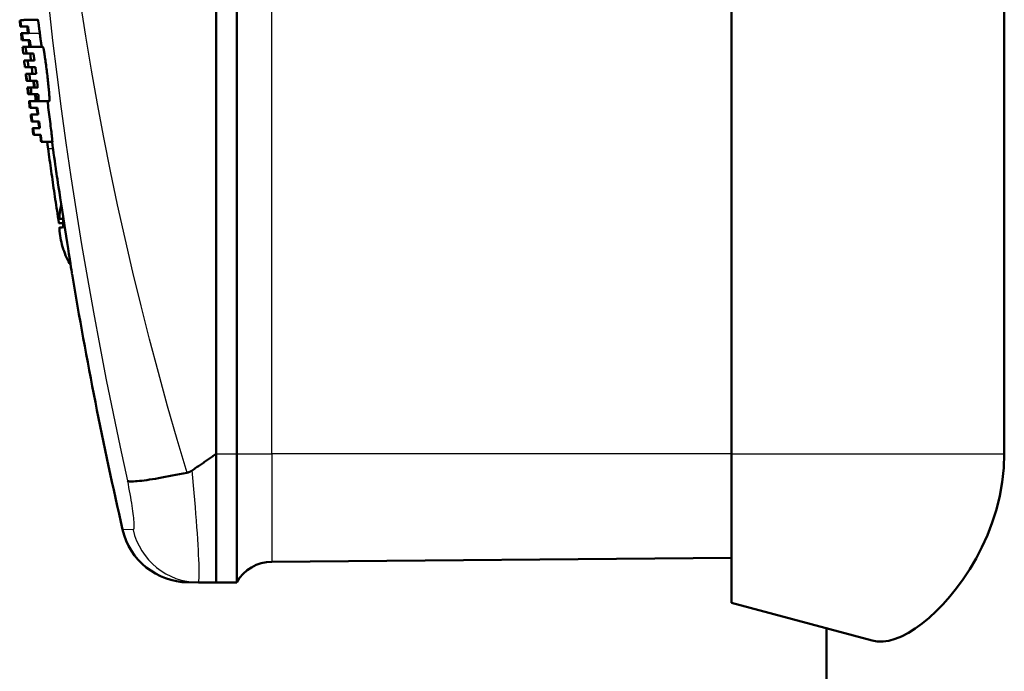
# Model space of a CAD drawing. Header units: millimetres. Extents: x 185 to 1856, y 145 to 1263.
# Tile 13 of 69: x 676 to 748, y 653 to 701. Entities that reach past the tile are written whole.
import ezdxf

# ---------------------------------------------------------------- set-up
doc = ezdxf.new("R2010")
doc.units = ezdxf.units.MM
doc.header["$LTSCALE"] = 5
doc.layers.add('Sichtbare Kanten(DIN)', color=7, linetype='Continuous', lineweight=50)
doc.layers.add('Sichtbare tangentiale Kanten(DIN)', color=3, linetype='Continuous', lineweight=25)

msp = doc.modelspace()

# ---------------------------------------------------------------- linework, layer by layer
at = {"layer": 'Sichtbare Kanten(DIN)'}
for p, q in [((690.281, 753.182), (690.281, 669.182)), ((690.281, 753.181), (690.281, 669.182)), ((691.788, 669.182), (691.788, 753.182)), ((728.281, 669.182), (728.281, 753.182)), ((748.407, 669.182), (748.407, 753.182)), ((675.782, 701.129), (675.828, 701.129)), ((676.282, 701.182), (676.317, 701.182)), ((677.122, 701.182), (676.317, 701.182)), ((675.894, 700.682), (675.829, 700.682)), ((675.883, 700.182), (675.957, 700.182)), ((676.397, 700.682), (675.894, 700.682)), ((675.957, 700.182), (676.461, 700.182)), ((676.332, 700.682), (676.333, 700.673)), ((676.023, 699.682), (675.938, 699.682)), ((676.526, 699.682), (676.023, 699.682)), ((675.994, 699.182), (676.183, 699.182)), ((676.293, 698.682), (676.051, 698.682)), ((677.492, 699.182), (676.183, 699.182)), ((676.797, 698.682), (676.293, 698.682)), ((676.108, 698.182), (676.369, 698.182)), ((676.369, 698.182), (676.873, 698.182)), ((676.165, 697.691), (676.166, 697.682)), ((676.436, 697.682), (676.166, 697.682)), ((676.94, 697.682), (676.436, 697.682)), ((676.729, 697.182), (676.708, 697.358)), ((676.226, 697.182), (676.229, 697.182)), ((676.229, 697.182), (676.246, 697.182)), ((676.246, 697.182), (676.498, 697.182)), ((676.288, 696.682), (676.285, 696.682)), ((676.306, 696.682), (676.288, 696.682)), ((676.326, 696.682), (676.306, 696.682)), ((676.555, 696.682), (676.326, 696.682)), ((676.498, 697.182), (677.002, 697.182)), ((677.059, 696.682), (676.555, 696.682)), ((676.346, 696.182), (676.367, 696.182)), ((676.367, 696.182), (676.394, 696.182)), ((676.394, 696.182), (676.607, 696.182)), ((676.607, 696.182), (677.111, 696.182)), ((676.448, 695.682), (676.407, 695.682)), ((676.464, 695.682), (676.448, 695.682)), ((676.65, 695.682), (676.464, 695.682)), ((676.469, 695.182), (676.518, 695.182)), ((676.518, 695.182), (677.022, 695.182)), ((677.154, 695.682), (676.65, 695.682)), ((677.163, 695.182), (677.061, 695.182)), ((677.97, 695.182), (677.163, 695.182)), ((676.585, 694.682), (676.532, 694.682)), ((677.089, 694.682), (676.585, 694.682)), ((676.596, 694.182), (676.65, 694.182)), ((676.65, 694.182), (677.154, 694.182)), ((676.713, 693.682), (676.661, 693.682)), ((677.218, 693.682), (676.713, 693.682)), ((676.726, 693.182), (676.775, 693.182)), ((676.775, 693.182), (677.279, 693.182)), ((676.833, 692.682), (676.792, 692.682)), ((677.338, 692.682), (676.833, 692.682)), ((677.363, 692.186), (677.364, 692.182)), ((677.385, 692.182), (677.364, 692.182)), ((678.192, 692.182), (677.385, 692.182)), ((678.989, 686.485), (678.989, 685.879)), ((678.684, 686.182), (678.989, 686.182)), ((678.989, 684.307), (678.989, 684.304)), ((690.281, 669.182), (690.281, 669.182)), ((690.281, 659.682), (690.281, 669.182)), ((691.788, 669.182), (691.788, 659.695)), ((728.281, 669.182), (728.281, 658.182)), ((728.281, 661.513), (694.373, 661.218)), ((688.203, 659.7), (688.96, 659.693)), ((688.96, 659.693), (690.281, 659.682)), ((690.281, 659.682), (691.788, 659.695)), ((728.281, 658.182), (738.654, 655.402)), ((735.281, 634.182), (735.281, 656.306))]:
    msp.add_line(p, q, dxfattribs=at)
at = {"layer": 'Sichtbare Kanten(DIN)', "flags": 128}
for points in [[(676.282, 701.182), (676.279, 701.182), (676.274, 701.181), (676.264, 701.18), (676.252, 701.179), (676.237, 701.177), (676.22, 701.175), (676.201, 701.173), (676.181, 701.171), (676.16, 701.169), (676.138, 701.167), (676.116, 701.164), (676.092, 701.162), (676.068, 701.159), (676.044, 701.157), (676.019, 701.154), (675.994, 701.151), (675.968, 701.149), (675.942, 701.146), (675.916, 701.143), (675.889, 701.14), (675.863, 701.137), (675.836, 701.135), (675.809, 701.132), (675.782, 701.129)], [(675.782, 701.129), (675.783, 701.119), (675.784, 701.109), (675.785, 701.097), (675.787, 701.085), (675.788, 701.072), (675.789, 701.058), (675.791, 701.043), (675.792, 701.028), (675.794, 701.012), (675.796, 700.995), (675.798, 700.977), (675.799, 700.959), (675.801, 700.94), (675.804, 700.92), (675.806, 700.899), (675.808, 700.878), (675.81, 700.856), (675.813, 700.833), (675.815, 700.809), (675.818, 700.785), (675.82, 700.76), (675.823, 700.735), (675.826, 700.709), (675.829, 700.682)], [(675.828, 701.129), (675.854, 701.132), (675.881, 701.135), (675.907, 701.137), (675.934, 701.14), (675.96, 701.143), (675.987, 701.146), (676.013, 701.149), (676.039, 701.152), (676.064, 701.154), (676.089, 701.157), (676.113, 701.16), (676.136, 701.162), (676.159, 701.165), (676.181, 701.167), (676.203, 701.169), (676.223, 701.171), (676.242, 701.174), (676.26, 701.175), (676.276, 701.177), (676.29, 701.179), (676.302, 701.18), (676.311, 701.181), (676.316, 701.182), (676.317, 701.182)], [(675.894, 700.682), (675.89, 700.709), (675.887, 700.735), (675.883, 700.76), (675.88, 700.785), (675.877, 700.809), (675.873, 700.833), (675.87, 700.856), (675.867, 700.878), (675.864, 700.899), (675.861, 700.92), (675.858, 700.94), (675.855, 700.959), (675.853, 700.977), (675.85, 700.995), (675.847, 701.012), (675.845, 701.028), (675.843, 701.043), (675.84, 701.058), (675.838, 701.072), (675.836, 701.085), (675.834, 701.097), (675.832, 701.109), (675.83, 701.119), (675.828, 701.129)], [(677.266, 700.182), (677.256, 700.256), (677.247, 700.329), (677.238, 700.399), (677.23, 700.467), (677.221, 700.532), (677.213, 700.595), (677.205, 700.656), (677.197, 700.713), (677.19, 700.768), (677.183, 700.819), (677.176, 700.868), (677.17, 700.913), (677.164, 700.955), (677.158, 700.994), (677.153, 701.029), (677.147, 701.061), (677.143, 701.089), (677.139, 701.113), (677.135, 701.134), (677.131, 701.151), (677.128, 701.165), (677.126, 701.174), (677.124, 701.18), (677.122, 701.182)], [(676.023, 699.682), (676.02, 699.7), (676.017, 699.718), (676.015, 699.737), (676.012, 699.756), (676.01, 699.775), (676.007, 699.794), (676.005, 699.814), (676.002, 699.833), (675.999, 699.854), (675.997, 699.874), (675.994, 699.894), (675.991, 699.915), (675.988, 699.936), (675.986, 699.958), (675.983, 699.979), (675.98, 700.001), (675.977, 700.023), (675.975, 700.045), (675.972, 700.067), (675.969, 700.09), (675.966, 700.112), (675.963, 700.135), (675.96, 700.159), (675.957, 700.182)], [(676.461, 700.182), (676.458, 700.205), (676.455, 700.228), (676.452, 700.251), (676.449, 700.274), (676.446, 700.296), (676.444, 700.319), (676.441, 700.341), (676.438, 700.363), (676.435, 700.385), (676.433, 700.406), (676.43, 700.427), (676.427, 700.448), (676.425, 700.469), (676.422, 700.49), (676.419, 700.51), (676.417, 700.53), (676.414, 700.55), (676.412, 700.57), (676.409, 700.589), (676.407, 700.608), (676.404, 700.627), (676.402, 700.645), (676.399, 700.664), (676.397, 700.682)], [(677.424, 699.182), (677.421, 699.184), (677.418, 699.19), (677.414, 699.199), (677.41, 699.212), (677.406, 699.229), (677.401, 699.25), (677.396, 699.275), (677.39, 699.303), (677.385, 699.334), (677.378, 699.37), (677.372, 699.408), (677.365, 699.45), (677.358, 699.496), (677.351, 699.544), (677.343, 699.596), (677.335, 699.651), (677.327, 699.708), (677.319, 699.768), (677.31, 699.831), (677.302, 699.897), (677.293, 699.965), (677.284, 700.035), (677.275, 700.107), (677.266, 700.182)], [(676.619, 699.182), (676.617, 699.183), (676.614, 699.185), (676.612, 699.19), (676.61, 699.196), (676.607, 699.205), (676.604, 699.215), (676.601, 699.226), (676.598, 699.24), (676.595, 699.255), (676.591, 699.272), (676.587, 699.291), (676.583, 699.311), (676.579, 699.333), (676.575, 699.357), (676.571, 699.383), (676.566, 699.41), (676.562, 699.438), (676.557, 699.469), (676.552, 699.501), (676.547, 699.534), (676.542, 699.569), (676.537, 699.605), (676.531, 699.643), (676.526, 699.682)], [(676.293, 698.682), (676.287, 698.721), (676.281, 698.759), (676.275, 698.795), (676.268, 698.83), (676.263, 698.863), (676.257, 698.895), (676.251, 698.925), (676.246, 698.954), (676.24, 698.981), (676.235, 699.006), (676.23, 699.03), (676.226, 699.052), (676.221, 699.073), (676.217, 699.091), (676.212, 699.108), (676.208, 699.124), (676.205, 699.137), (676.201, 699.149), (676.197, 699.159), (676.194, 699.167), (676.191, 699.174), (676.188, 699.178), (676.186, 699.181), (676.183, 699.182)], [(676.873, 698.182), (676.869, 698.205), (676.866, 698.228), (676.863, 698.251), (676.859, 698.274), (676.856, 698.296), (676.853, 698.319), (676.85, 698.341), (676.846, 698.363), (676.843, 698.385), (676.84, 698.406), (676.837, 698.427), (676.834, 698.448), (676.83, 698.469), (676.827, 698.49), (676.824, 698.51), (676.821, 698.53), (676.818, 698.55), (676.815, 698.57), (676.812, 698.589), (676.809, 698.608), (676.806, 698.627), (676.803, 698.645), (676.8, 698.664), (676.797, 698.682)], [(677.809, 697.182), (677.793, 697.312), (677.777, 697.442), (677.761, 697.571), (677.744, 697.698), (677.728, 697.823), (677.712, 697.945), (677.695, 698.064), (677.679, 698.179), (677.663, 698.29), (677.648, 698.396), (677.632, 698.498), (677.617, 698.593), (677.603, 698.683), (677.589, 698.766), (677.576, 698.842), (677.563, 698.912), (677.551, 698.974), (677.54, 699.028), (677.53, 699.075), (677.521, 699.113), (677.512, 699.143), (677.505, 699.165), (677.498, 699.177), (677.492, 699.182)], [(676.436, 697.682), (676.433, 697.704), (676.431, 697.725), (676.428, 697.747), (676.425, 697.769), (676.422, 697.79), (676.419, 697.812), (676.416, 697.833), (676.414, 697.854), (676.411, 697.876), (676.408, 697.897), (676.405, 697.918), (676.402, 697.939), (676.399, 697.96), (676.397, 697.98), (676.394, 698.001), (676.391, 698.022), (676.388, 698.042), (676.385, 698.062), (676.383, 698.083), (676.38, 698.103), (676.377, 698.123), (676.374, 698.142), (676.371, 698.162), (676.369, 698.182)], [(676.67, 697.682), (676.674, 697.643), (676.679, 697.605), (676.683, 697.569), (676.687, 697.534), (676.691, 697.501), (676.695, 697.469), (676.699, 697.438), (676.702, 697.41), (676.705, 697.383), (676.709, 697.357), (676.711, 697.333), (676.714, 697.311), (676.717, 697.291), (676.719, 697.272), (676.721, 697.255), (676.723, 697.24), (676.725, 697.226), (676.727, 697.214), (676.728, 697.205), (676.729, 697.196), (676.73, 697.19), (676.731, 697.185), (676.732, 697.183), (676.732, 697.182)], [(677.002, 697.182), (677, 697.203), (676.997, 697.224), (676.995, 697.245), (676.992, 697.266), (676.99, 697.287), (676.987, 697.308), (676.984, 697.329), (676.982, 697.35), (676.979, 697.371), (676.977, 697.392), (676.974, 697.413), (676.972, 697.434), (676.969, 697.455), (676.966, 697.476), (676.964, 697.496), (676.961, 697.517), (676.958, 697.538), (676.956, 697.559), (676.953, 697.579), (676.951, 697.6), (676.948, 697.62), (676.945, 697.641), (676.943, 697.661), (676.94, 697.682)], [(676.285, 696.682), (676.283, 696.7), (676.281, 696.718), (676.279, 696.737), (676.276, 696.756), (676.274, 696.775), (676.272, 696.794), (676.269, 696.814), (676.267, 696.833), (676.265, 696.854), (676.262, 696.874), (676.26, 696.894), (676.257, 696.915), (676.255, 696.936), (676.252, 696.958), (676.25, 696.979), (676.247, 697.001), (676.244, 697.023), (676.242, 697.045), (676.239, 697.067), (676.236, 697.09), (676.234, 697.112), (676.231, 697.135), (676.228, 697.159), (676.226, 697.182)], [(676.229, 697.182), (676.231, 697.161), (676.234, 697.14), (676.236, 697.119), (676.239, 697.099), (676.241, 697.078), (676.244, 697.057), (676.246, 697.036), (676.249, 697.015), (676.251, 696.994), (676.254, 696.974), (676.256, 696.953), (676.258, 696.932), (676.261, 696.911), (676.263, 696.89), (676.266, 696.869), (676.268, 696.849), (676.271, 696.828), (676.273, 696.807), (676.276, 696.786), (676.278, 696.765), (676.281, 696.744), (676.283, 696.723), (676.286, 696.703), (676.288, 696.682)], [(676.246, 697.182), (676.247, 697.181), (676.248, 697.178), (676.25, 697.174), (676.251, 697.167), (676.253, 697.159), (676.255, 697.149), (676.257, 697.137), (676.26, 697.124), (676.262, 697.109), (676.265, 697.092), (676.268, 697.073), (676.272, 697.052), (676.275, 697.03), (676.279, 697.006), (676.283, 696.981), (676.287, 696.954), (676.291, 696.925), (676.296, 696.895), (676.3, 696.863), (676.305, 696.83), (676.31, 696.795), (676.315, 696.759), (676.321, 696.721), (676.326, 696.682)], [(676.306, 696.682), (676.304, 696.703), (676.301, 696.723), (676.299, 696.744), (676.296, 696.765), (676.294, 696.786), (676.291, 696.807), (676.289, 696.828), (676.286, 696.849), (676.284, 696.869), (676.281, 696.89), (676.279, 696.911), (676.276, 696.932), (676.274, 696.953), (676.271, 696.974), (676.269, 696.994), (676.266, 697.015), (676.264, 697.036), (676.261, 697.057), (676.259, 697.078), (676.256, 697.099), (676.254, 697.119), (676.251, 697.14), (676.249, 697.161), (676.246, 697.182)], [(676.555, 696.682), (676.553, 696.702), (676.551, 696.723), (676.548, 696.743), (676.546, 696.764), (676.544, 696.784), (676.542, 696.805), (676.539, 696.826), (676.537, 696.847), (676.535, 696.867), (676.532, 696.888), (676.53, 696.909), (676.527, 696.93), (676.525, 696.951), (676.523, 696.972), (676.52, 696.993), (676.518, 697.014), (676.515, 697.035), (676.513, 697.056), (676.511, 697.077), (676.508, 697.098), (676.506, 697.119), (676.503, 697.14), (676.501, 697.161), (676.498, 697.182)], [(676.853, 696.182), (676.852, 696.183), (676.852, 696.185), (676.851, 696.19), (676.85, 696.196), (676.849, 696.205), (676.847, 696.214), (676.846, 696.226), (676.844, 696.24), (676.842, 696.255), (676.839, 696.272), (676.837, 696.291), (676.834, 696.311), (676.832, 696.333), (676.829, 696.357), (676.825, 696.383), (676.822, 696.41), (676.818, 696.438), (676.815, 696.469), (676.811, 696.501), (676.807, 696.534), (676.802, 696.569), (676.798, 696.605), (676.793, 696.643), (676.789, 696.682)], [(676.792, 696.682), (676.795, 696.661), (676.797, 696.64), (676.8, 696.619), (676.802, 696.599), (676.805, 696.578), (676.807, 696.557), (676.81, 696.536), (676.812, 696.515), (676.815, 696.494), (676.817, 696.474), (676.82, 696.453), (676.822, 696.432), (676.825, 696.411), (676.827, 696.39), (676.83, 696.369), (676.832, 696.349), (676.835, 696.328), (676.838, 696.307), (676.84, 696.286), (676.843, 696.265), (676.845, 696.244), (676.848, 696.223), (676.85, 696.203), (676.853, 696.182)], [(676.871, 696.182), (676.868, 696.203), (676.865, 696.223), (676.863, 696.244), (676.86, 696.265), (676.858, 696.286), (676.855, 696.307), (676.853, 696.328), (676.85, 696.349), (676.848, 696.369), (676.845, 696.39), (676.843, 696.411), (676.84, 696.432), (676.838, 696.453), (676.835, 696.474), (676.832, 696.494), (676.83, 696.515), (676.827, 696.536), (676.825, 696.557), (676.822, 696.578), (676.82, 696.599), (676.817, 696.619), (676.815, 696.64), (676.812, 696.661), (676.81, 696.682)], [(676.83, 696.682), (676.832, 696.664), (676.835, 696.645), (676.838, 696.627), (676.84, 696.608), (676.843, 696.589), (676.846, 696.57), (676.848, 696.55), (676.851, 696.53), (676.854, 696.51), (676.857, 696.49), (676.859, 696.469), (676.862, 696.448), (676.865, 696.427), (676.868, 696.406), (676.871, 696.385), (676.874, 696.363), (676.877, 696.341), (676.88, 696.319), (676.883, 696.296), (676.886, 696.274), (676.889, 696.251), (676.892, 696.228), (676.895, 696.205), (676.898, 696.182)], [(677.111, 696.182), (677.109, 696.201), (677.107, 696.221), (677.105, 696.241), (677.103, 696.261), (677.101, 696.281), (677.099, 696.301), (677.097, 696.322), (677.095, 696.342), (677.093, 696.363), (677.091, 696.383), (677.089, 696.404), (677.087, 696.425), (677.084, 696.446), (677.082, 696.467), (677.08, 696.488), (677.078, 696.509), (677.075, 696.531), (677.073, 696.552), (677.071, 696.573), (677.069, 696.595), (677.066, 696.617), (677.064, 696.638), (677.062, 696.66), (677.059, 696.682)], [(677.97, 695.182), (677.975, 695.186), (677.978, 695.199), (677.98, 695.221), (677.982, 695.25), (677.982, 695.289), (677.981, 695.335), (677.979, 695.389), (677.976, 695.451), (677.972, 695.521), (677.967, 695.597), (677.961, 695.681), (677.954, 695.771), (677.946, 695.866), (677.938, 695.968), (677.928, 696.074), (677.917, 696.185), (677.906, 696.3), (677.894, 696.42), (677.881, 696.542), (677.868, 696.667), (677.854, 696.793), (677.839, 696.922), (677.824, 697.051), (677.809, 697.182)], [(676.448, 695.682), (676.443, 695.721), (676.437, 695.759), (676.432, 695.795), (676.427, 695.83), (676.422, 695.863), (676.417, 695.895), (676.412, 695.925), (676.408, 695.954), (676.404, 695.981), (676.4, 696.006), (676.396, 696.03), (676.393, 696.052), (676.389, 696.073), (676.386, 696.091), (676.383, 696.109), (676.38, 696.124), (676.378, 696.137), (676.376, 696.149), (676.374, 696.159), (676.372, 696.167), (676.37, 696.174), (676.369, 696.178), (676.368, 696.181), (676.367, 696.182)], [(676.394, 696.182), (676.397, 696.159), (676.401, 696.135), (676.404, 696.112), (676.407, 696.09), (676.41, 696.067), (676.413, 696.045), (676.416, 696.023), (676.419, 696.001), (676.422, 695.979), (676.425, 695.958), (676.428, 695.936), (676.431, 695.915), (676.433, 695.895), (676.436, 695.874), (676.439, 695.854), (676.442, 695.833), (676.445, 695.814), (676.448, 695.794), (676.45, 695.775), (676.453, 695.756), (676.456, 695.737), (676.459, 695.718), (676.461, 695.7), (676.464, 695.682)], [(676.65, 695.682), (676.649, 695.7), (676.647, 695.718), (676.646, 695.737), (676.644, 695.756), (676.643, 695.775), (676.641, 695.794), (676.64, 695.814), (676.638, 695.833), (676.636, 695.854), (676.635, 695.874), (676.633, 695.894), (676.631, 695.915), (676.629, 695.936), (676.627, 695.958), (676.625, 695.979), (676.624, 696.001), (676.622, 696.023), (676.62, 696.045), (676.617, 696.067), (676.615, 696.09), (676.613, 696.112), (676.611, 696.135), (676.609, 696.159), (676.607, 696.182)], [(676.585, 694.682), (676.582, 694.704), (676.579, 694.725), (676.576, 694.747), (676.573, 694.769), (676.571, 694.79), (676.568, 694.812), (676.565, 694.833), (676.562, 694.854), (676.559, 694.876), (676.556, 694.897), (676.554, 694.918), (676.551, 694.939), (676.548, 694.96), (676.545, 694.98), (676.542, 695.001), (676.54, 695.021), (676.537, 695.042), (676.534, 695.062), (676.531, 695.082), (676.529, 695.103), (676.526, 695.123), (676.523, 695.142), (676.521, 695.162), (676.518, 695.182)], [(677.022, 695.182), (677.019, 695.205), (677.016, 695.228), (677.012, 695.251), (677.009, 695.274), (677.006, 695.296), (677.003, 695.319), (677, 695.341), (676.997, 695.363), (676.994, 695.385), (676.991, 695.406), (676.988, 695.427), (676.985, 695.448), (676.982, 695.469), (676.979, 695.49), (676.977, 695.51), (676.974, 695.53), (676.971, 695.55), (676.968, 695.57), (676.965, 695.589), (676.963, 695.608), (676.96, 695.627), (676.957, 695.645), (676.955, 695.664), (676.952, 695.682)], [(676.968, 695.682), (676.974, 695.643), (676.979, 695.605), (676.985, 695.569), (676.99, 695.534), (676.995, 695.501), (677.001, 695.469), (677.005, 695.439), (677.01, 695.41), (677.015, 695.383), (677.019, 695.357), (677.023, 695.334), (677.027, 695.311), (677.031, 695.291), (677.035, 695.272), (677.038, 695.255), (677.042, 695.24), (677.045, 695.226), (677.048, 695.215), (677.051, 695.205), (677.053, 695.196), (677.055, 695.19), (677.057, 695.185), (677.059, 695.183), (677.061, 695.182)], [(677.163, 695.182), (677.165, 695.183), (677.167, 695.185), (677.169, 695.19), (677.171, 695.196), (677.172, 695.204), (677.173, 695.214), (677.174, 695.226), (677.175, 695.24), (677.175, 695.255), (677.175, 695.272), (677.175, 695.291), (677.175, 695.311), (677.174, 695.333), (677.174, 695.357), (677.173, 695.382), (677.172, 695.41), (677.17, 695.438), (677.169, 695.469), (677.167, 695.5), (677.165, 695.534), (677.162, 695.569), (677.16, 695.605), (677.157, 695.643), (677.154, 695.682)], [(678.192, 692.182), (678.193, 692.19), (678.193, 692.213), (678.19, 692.251), (678.185, 692.304), (678.179, 692.371), (678.17, 692.452), (678.16, 692.547), (678.148, 692.654), (678.135, 692.773), (678.12, 692.902), (678.103, 693.04), (678.086, 693.188), (678.067, 693.343), (678.047, 693.504), (678.026, 693.67), (678.005, 693.839), (677.983, 694.012), (677.961, 694.186), (677.938, 694.359), (677.916, 694.531), (677.893, 694.701), (677.871, 694.867), (677.849, 695.028), (677.828, 695.182)], [(677.154, 694.182), (677.152, 694.203), (677.149, 694.224), (677.146, 694.245), (677.143, 694.266), (677.141, 694.287), (677.138, 694.308), (677.135, 694.329), (677.133, 694.35), (677.13, 694.371), (677.127, 694.392), (677.124, 694.413), (677.122, 694.434), (677.119, 694.455), (677.116, 694.476), (677.113, 694.496), (677.111, 694.517), (677.108, 694.538), (677.105, 694.559), (677.103, 694.579), (677.1, 694.6), (677.097, 694.62), (677.094, 694.641), (677.092, 694.661), (677.089, 694.682)], [(676.713, 693.682), (676.711, 693.702), (676.708, 693.723), (676.706, 693.743), (676.703, 693.764), (676.701, 693.784), (676.698, 693.805), (676.695, 693.826), (676.693, 693.847), (676.69, 693.867), (676.687, 693.888), (676.685, 693.909), (676.682, 693.93), (676.68, 693.951), (676.677, 693.972), (676.674, 693.993), (676.672, 694.014), (676.669, 694.035), (676.666, 694.056), (676.664, 694.077), (676.661, 694.098), (676.658, 694.119), (676.655, 694.14), (676.653, 694.161), (676.65, 694.182)], [(677.279, 693.182), (677.277, 693.201), (677.274, 693.221), (677.272, 693.241), (677.27, 693.261), (677.267, 693.281), (677.265, 693.301), (677.262, 693.322), (677.26, 693.342), (677.257, 693.363), (677.255, 693.383), (677.252, 693.404), (677.25, 693.425), (677.247, 693.446), (677.244, 693.467), (677.242, 693.488), (677.239, 693.509), (677.237, 693.531), (677.234, 693.552), (677.231, 693.573), (677.229, 693.595), (677.226, 693.617), (677.223, 693.638), (677.22, 693.66), (677.218, 693.682)], [(676.833, 692.682), (676.831, 692.7), (676.829, 692.718), (676.827, 692.737), (676.825, 692.756), (676.823, 692.775), (676.821, 692.794), (676.818, 692.814), (676.816, 692.834), (676.814, 692.854), (676.811, 692.874), (676.809, 692.895), (676.806, 692.915), (676.804, 692.936), (676.801, 692.958), (676.799, 692.979), (676.796, 693.001), (676.794, 693.023), (676.791, 693.045), (676.789, 693.067), (676.786, 693.09), (676.783, 693.112), (676.78, 693.135), (676.778, 693.159), (676.775, 693.182)], [(677.385, 692.182), (677.386, 692.183), (677.386, 692.185), (677.386, 692.19), (677.386, 692.196), (677.386, 692.205), (677.385, 692.214), (677.385, 692.226), (677.384, 692.24), (677.382, 692.255), (677.381, 692.272), (677.379, 692.291), (677.377, 692.311), (677.375, 692.333), (677.373, 692.357), (677.37, 692.383), (677.368, 692.41), (677.365, 692.438), (677.361, 692.469), (677.358, 692.501), (677.354, 692.534), (677.351, 692.569), (677.347, 692.605), (677.342, 692.643), (677.338, 692.682)], [(677.874, 691.682), (677.871, 691.703), (677.868, 691.724), (677.865, 691.746), (677.862, 691.767), (677.86, 691.788), (677.857, 691.809), (677.854, 691.83), (677.851, 691.851), (677.848, 691.873), (677.845, 691.894), (677.843, 691.915), (677.84, 691.936), (677.837, 691.956), (677.834, 691.977), (677.831, 691.998), (677.829, 692.019), (677.826, 692.039), (677.823, 692.06), (677.821, 692.08), (677.818, 692.101), (677.815, 692.121), (677.813, 692.142), (677.81, 692.162), (677.807, 692.182)], [(678.598, 686.682), (678.566, 686.89), (678.535, 687.099), (678.503, 687.307), (678.472, 687.515), (678.441, 687.724), (678.409, 687.932), (678.379, 688.14), (678.348, 688.349), (678.317, 688.557), (678.287, 688.765), (678.256, 688.974), (678.226, 689.182), (678.196, 689.39), (678.166, 689.599), (678.136, 689.807), (678.106, 690.015), (678.077, 690.224), (678.047, 690.432), (678.018, 690.64), (677.989, 690.849), (677.96, 691.057), (677.931, 691.265), (677.903, 691.474), (677.874, 691.682)], [(678.484, 689.932), (678.489, 689.899), (678.504, 689.803), (678.529, 689.643), (678.563, 689.425), (678.606, 689.151), (678.657, 688.826), (678.714, 688.456), (678.778, 688.049), (678.846, 687.61), (678.918, 687.147), (678.992, 686.669), (679.068, 686.181), (679.143, 685.695), (679.217, 685.216), (679.288, 684.753), (679.356, 684.314), (679.418, 683.907), (679.475, 683.537), (679.525, 683.213), (679.566, 682.939), (679.6, 682.72), (679.624, 682.561), (679.639, 682.464), (679.644, 682.432)], [(678.684, 686.182), (678.683, 686.183), (678.682, 686.186), (678.681, 686.192), (678.679, 686.199), (678.677, 686.209), (678.674, 686.22), (678.672, 686.234), (678.669, 686.25), (678.666, 686.267), (678.662, 686.286), (678.659, 686.307), (678.655, 686.329), (678.651, 686.353), (678.646, 686.379), (678.642, 686.405), (678.637, 686.433), (678.633, 686.462), (678.628, 686.491), (678.623, 686.522), (678.618, 686.553), (678.613, 686.585), (678.608, 686.617), (678.603, 686.649), (678.598, 686.682)], [(678.72, 686.517), (678.718, 686.518), (678.717, 686.52), (678.715, 686.523), (678.714, 686.527), (678.713, 686.532), (678.712, 686.538), (678.711, 686.545), (678.71, 686.553), (678.71, 686.562), (678.709, 686.572), (678.709, 686.583), (678.709, 686.594), (678.709, 686.606), (678.709, 686.618), (678.71, 686.632), (678.71, 686.646), (678.711, 686.661), (678.712, 686.676), (678.713, 686.692), (678.714, 686.709), (678.715, 686.725), (678.717, 686.742), (678.718, 686.758), (678.72, 686.774)], [(678.72, 685.589), (678.718, 685.606), (678.717, 685.622), (678.715, 685.638), (678.714, 685.655), (678.713, 685.671), (678.712, 685.687), (678.711, 685.702), (678.71, 685.717), (678.71, 685.732), (678.709, 685.745), (678.709, 685.758), (678.709, 685.77), (678.709, 685.781), (678.709, 685.792), (678.71, 685.801), (678.71, 685.81), (678.711, 685.819), (678.712, 685.826), (678.713, 685.832), (678.714, 685.837), (678.715, 685.841), (678.717, 685.844), (678.718, 685.846), (678.72, 685.846)], [(690.281, 669.182), (690.209, 669.132), (690.137, 669.082), (690.064, 669.031), (689.992, 668.98), (689.919, 668.93), (689.846, 668.879), (689.773, 668.828), (689.7, 668.777), (689.627, 668.726), (689.553, 668.674), (689.48, 668.623), (689.406, 668.571), (689.332, 668.52), (689.258, 668.468), (689.184, 668.416), (689.109, 668.364), (689.035, 668.312), (688.96, 668.26), (688.885, 668.208), (688.81, 668.156), (688.735, 668.104), (688.66, 668.051), (688.585, 667.999), (688.51, 667.947)], [(738.654, 655.402), (739.04, 655.335), (739.454, 655.333), (739.893, 655.396), (740.353, 655.522), (740.833, 655.713), (741.329, 655.968), (741.838, 656.285), (742.354, 656.661), (742.874, 657.091), (743.392, 657.57), (743.903, 658.094), (744.401, 658.658), (744.891, 659.269), (745.381, 659.941), (745.861, 660.671), (746.324, 661.456), (746.76, 662.292), (747.162, 663.176), (747.52, 664.104), (747.827, 665.07), (748.075, 666.068), (748.257, 667.091), (748.369, 668.131), (748.407, 669.182)], [(688.123, 667.78), (687.845, 667.723), (687.571, 667.668), (687.3, 667.615), (687.034, 667.563), (686.773, 667.514), (686.517, 667.467), (686.267, 667.422), (686.026, 667.38), (685.793, 667.341), (685.57, 667.304), (685.356, 667.271), (685.153, 667.241), (684.961, 667.215), (684.78, 667.192), (684.611, 667.172), (684.456, 667.157), (684.314, 667.145), (684.186, 667.137), (684.072, 667.134), (683.972, 667.135), (683.887, 667.139), (683.818, 667.149), (683.763, 667.162), (683.724, 667.18)], [(688.51, 667.947), (688.495, 667.937), (688.48, 667.927), (688.465, 667.917), (688.45, 667.908), (688.435, 667.899), (688.419, 667.89), (688.404, 667.882), (688.388, 667.874), (688.373, 667.866), (688.357, 667.858), (688.341, 667.851), (688.325, 667.844), (688.308, 667.837), (688.292, 667.83), (688.275, 667.824), (688.259, 667.818), (688.242, 667.812), (688.225, 667.807), (688.208, 667.802), (688.191, 667.797), (688.174, 667.792), (688.157, 667.788), (688.14, 667.784), (688.123, 667.78)]]:
    msp.add_lwpolyline(points, dxfattribs=at)
at = {"layer": 'Sichtbare Kanten(DIN)'}
for centre, radius, start, end in [((995.281, 735.093), 321.3, 186.2379, 186.32761), ((995.281, 735.093), 320.8, 186.15951, 186.24767), ((995.281, 735.093), 320.8, 186.33751, 186.42737), ((995.281, 735.093), 321.3, 186.41732, 186.50706), ((995.281, 735.093), 320.8, 186.51724, 186.60713), ((995.281, 735.093), 321.3, 186.5968, 186.6849), ((995.281, 735.093), 321.3, 186.86448, 186.86615), ((995.281, 735.093), 320.8, 186.8769, 186.96686), ((995.281, 735.093), 321.3, 186.95596, 187.0458), ((995.281, 735.093), 321.3, 187.13564, 187.22551), ((995.281, 735.093), 320.8, 187.05683, 187.14682), ((995.281, 735.093), 320.8, 187.23683, 187.32686), ((995.281, 735.093), 321.3, 187.3154, 187.4053), ((995.281, 735.093), 320.8, 187.41691, 187.50697), ((995.281, 735.093), 321.3, 187.49522, 187.58516), ((995.281, 735.093), 320.8, 187.59705, 187.68638), ((995.281, 735.093), 320, 187.70649, 188.11322), ((679.121, 684.304), 0.132, 180, 198.66367), ((684.681, 686.182), 6, 198.66367, 211.12917), ((995.281, 735.093), 320, 189.47209, 192.91302), ((688.247, 664.7), 5, 192.91302, 269.5), ((694.399, 658.218), 3, 90.5, 150.49874)]:
    msp.add_arc(centre, radius, start, end, dxfattribs=at)
for centre, major_axis, ratio, start_param, end_param in [((684.665, 686.181), (-0.458, 5.98), 0.996172, 1.260687, 1.395451), ((684.665, 686.001), (-5.974, 0.523), 0.00668, 0.099142, 0.321898), ((684.665, 686.362), (-5.974, -0.523), 0.00668, 5.961287, 6.184043), ((684.665, 686.183), (0.458, 5.98), 0.996172, 1.746142, 1.968898)]:
    msp.add_ellipse(centre, major_axis=major_axis, ratio=ratio, start_param=start_param, end_param=end_param, dxfattribs=at)
at = {"layer": 'Sichtbare tangentiale Kanten(DIN)'}
for p, q in [((694.373, 669.182), (694.373, 723.182)), ((676.461, 700.182), (677.266, 700.182)), ((677.874, 691.682), (678.239, 691.682)), ((678.598, 686.682), (678.712, 686.682)), ((678.996, 686.484), (678.996, 685.879)), ((678.996, 684.286), (678.996, 684.262)), ((690.281, 669.182), (691.788, 669.182)), ((691.788, 669.182), (694.373, 669.182)), ((694.373, 669.182), (694.373, 661.218)), ((728.281, 669.182), (694.373, 669.182)), ((728.281, 669.182), (748.407, 669.182)), ((684.145, 663.576), (683.373, 663.582))]:
    msp.add_line(p, q, dxfattribs=at)
at = {"layer": 'Sichtbare tangentiale Kanten(DIN)', "flags": 128}
for points in [[(688.123, 667.78), (687.395, 670.237), (686.692, 672.697), (686.014, 675.16), (685.361, 677.626), (684.734, 680.095), (684.132, 682.567), (683.557, 685.042), (683.008, 687.521), (682.484, 690.003), (681.988, 692.489), (681.518, 694.978), (681.075, 697.47), (680.659, 699.965), (680.271, 702.463)], [(677.925, 702.175), (678.212, 699.655), (678.519, 697.137), (678.846, 694.622), (679.193, 692.111), (679.559, 689.603), (679.946, 687.099), (680.352, 684.598), (680.777, 682.101), (681.221, 679.606), (681.684, 677.115), (682.166, 674.627), (682.667, 672.142), (683.186, 669.659), (683.724, 667.18)], [(688.96, 659.693), (688.98, 659.711), (688.996, 659.762), (689.008, 659.848), (689.018, 659.969), (689.023, 660.123), (689.025, 660.31), (689.023, 660.531), (689.018, 660.783), (689.009, 661.065), (688.997, 661.376), (688.982, 661.714), (688.963, 662.078), (688.94, 662.467), (688.915, 662.88), (688.886, 663.317), (688.854, 663.774), (688.82, 664.25), (688.782, 664.743), (688.742, 665.252), (688.7, 665.773), (688.655, 666.305), (688.609, 666.846), (688.56, 667.394), (688.51, 667.947)], [(683.724, 667.179), (683.772, 666.932), (683.819, 666.687), (683.863, 666.447), (683.906, 666.212), (683.946, 665.982), (683.984, 665.759), (684.019, 665.543), (684.051, 665.336), (684.081, 665.137), (684.108, 664.948), (684.131, 664.769), (684.152, 664.6), (684.17, 664.443), (684.184, 664.297), (684.195, 664.163), (684.203, 664.042), (684.207, 663.934), (684.208, 663.839), (684.206, 663.759), (684.201, 663.693), (684.191, 663.642), (684.179, 663.605), (684.164, 663.583), (684.145, 663.576)]]:
    msp.add_lwpolyline(points, dxfattribs=at)
at = {"layer": 'Sichtbare tangentiale Kanten(DIN)'}
msp.add_ellipse((689.004, 664.693), major_axis=(-0.044, -5), ratio=0.99699, start_param=4.946486, end_param=6.283185, dxfattribs=at)

doc.saveas('drawing.dxf')
